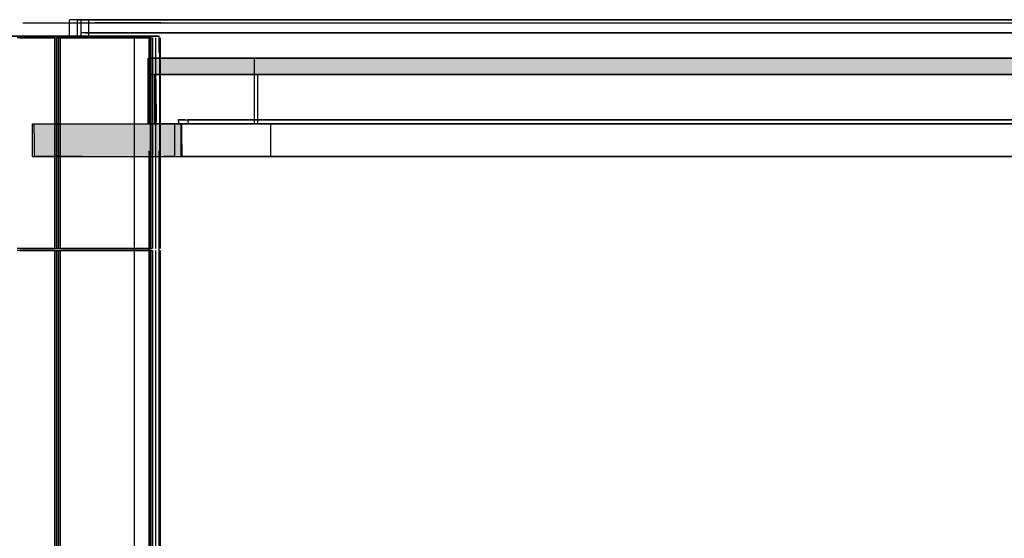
# Model space of a CAD drawing. Header units: millimetres. Extents: x -9985 to 240895, y -184894 to 39395.
# Tile 39 of 164: x 1508 to 4508, y -71715 to -70135. Entities that reach past the tile are written whole.
import ezdxf

# ---------------------------------------------------------------- set-up
doc = ezdxf.new("R2010")
doc.units = ezdxf.units.MM
for name, color, linetype in [('S-TAGLIO-CS', 9, 'Continuous'), ('S-TAGLIO-SOFF', 8, 'Continuous'), ('S-VISTA', 8, 'Continuous')]:
    doc.layers.add(name, color=color, linetype=linetype)

msp = doc.modelspace()

# ---------------------------------------------------------------- hatches: boundary and pattern name
at = {"layer": 'S-TAGLIO-CS'}
for points in [[(9072, -70303), (9056, -70303), (9052, -70303), (6022, -70303), (1922, -70303), (1910, -70303), (1902, -70303), (1902, -70273), (1902, -70251), (6022, -70251), (9072, -70251), (9072, -70291), (9072, -70303)], [(1910, -70303), (1922, -70303), (1922, -70389), (1922, -70451), (1914, -70451), (1902, -70451), (1902, -70365), (1902, -70303), (1910, -70303)], [(1700, -70551), (1552, -70551), (1552, -70481), (1552, -70451), (1700, -70451), (1804, -70451), (1902, -70451), (1914, -70451), (1922, -70451), (1992, -70451), (2002, -70451), (2002, -70515), (2002, -70551), (1804, -70551), (1700, -70551)]]:
    msp.add_hatch(color=9, dxfattribs=at).paths.add_polyline_path(points)

# ---------------------------------------------------------------- linework, layer by layer
for p, q in [((6022.244, -70252), (1901.725, -70252)), ((1901.725, -70273.258), (1901.725, -70252)), ((1901.725, -70273.258), (1901.725, -70302)), ((6022.244, -70302), (1901.725, -70302)), ((1901.725, -70302), (1910.228, -70302)), ((1901.725, -70365.773), (1901.725, -70302)), ((1910.228, -70302), (1921.754, -70302)), ((1921.754, -70389.696), (1921.754, -70302)), ((1923.757, -70393.133), (1923.757, -70317)), ((1901.725, -70365.773), (1901.725, -70452)), ((1921.754, -70389.696), (1921.754, -70452)), ((1923.757, -70393.133), (1923.757, -70447)), ((1551.917, -70452), (1699.565, -70452)), ((1551.917, -70481.75), (1551.917, -70452)), ((1699.565, -70452), (1804.27, -70452)), ((1804.27, -70452), (2001.882, -70452)), ((1913.447, -70452), (1901.725, -70452)), ((1921.754, -70452), (1913.447, -70452)), ((2011.09, -70440), (1991.865, -70440)), ((1991.865, -70444.539), (1991.865, -70440)), ((1991.865, -70444.539), (1991.865, -70452)), ((2011.09, -70452), (1991.865, -70452)), ((2001.882, -70514.739), (2001.882, -70452)), ((2011.09, -70440), (2021.918, -70440)), ((2021.918, -70452), (2011.09, -70452)), ((2021.918, -70447.673), (2021.918, -70440)), ((2021.918, -70447.673), (2021.918, -70452)), ((1551.917, -70481.75), (1551.917, -70552)), ((2001.882, -70514.739), (2001.882, -70552)), ((1699.565, -70552), (1551.917, -70552)), ((1699.565, -70552), (1804.27, -70552)), ((1804.27, -70552), (2001.882, -70552))]:
    msp.add_line(p, q, dxfattribs=at)
at = {"layer": 'S-TAGLIO-SOFF'}
msp.add_line((1518, -70145), (4680.746, -70145), dxfattribs=at)
at = {"layer": 'S-VISTA'}
for p, q in [((1518, -70145), (1868, -70145)), ((1695, -70135), (1660, -70135)), ((1660, -70185), (1660, -70135)), ((1684, -70135), (1719, -70135)), ((1684, -70185), (1684, -70135)), ((1695, -70185), (1695, -70135)), ((5338, -70135), (1695, -70135)), ((1695, -70175), (1695, -70135)), ((1719, -70185), (1719, -70135)), ((1719, -70135), (5362, -70135)), ((1719, -70175), (1719, -70135)), ((1938, -70145), (1738, -70145)), ((1738, -70145), (1768, -70145)), ((1768, -70145), (5348, -70145)), ((1868, -70145), (1938, -70145)), ((1537, -70185), (959, -70185)), ((1325, -70185), (1903, -70185)), ((1335, -70185), (1864, -70185)), ((1578, -70185), (1386, -70185)), ((1458, -70185), (1558, -70185)), ((1615, -70190), (1500.6, -70190)), ((1858, -70185), (1503, -70185)), ((1508.4, -70190), (1620, -70190)), ((1903, -70185), (1537, -70185)), ((1558, -70185), (1633, -70185)), ((1633, -70185), (1578, -70185)), ((1615, -70832), (1615, -70190)), ((1620, -70832), (1620, -70190)), ((1907, -70190), (1621, -70190)), ((1621, -70832), (1621, -70190)), ((1622, -70832), (1622, -70190)), ((1627, -70832), (1627, -70190)), ((1633, -70190), (1912, -70190)), ((1633, -70832), (1633, -70190)), ((1864, -70185), (1693, -70185)), ((5338, -70175), (1695, -70175)), ((5348, -70175), (1704, -70175)), ((1709, -70175), (5352, -70175)), ((1718, -70185), (1843, -70185)), ((1719, -70175), (5362, -70175)), ((1843, -70185), (1878, -70185)), ((1933, -70185), (1858, -70185)), ((1858, -73235), (1858, -70185)), ((1903, -70185), (1933, -70185)), ((1903, -70435), (1903, -70185)), ((1907, -70832), (1907, -70190)), ((1912, -70832), (1912, -70190)), ((1914, -70832), (1914, -70190)), ((1923, -70832), (1923, -70190)), ((1933, -70235), (1933, -70185)), ((1935, -70832), (1935, -70190)), ((1937, -70832), (1937, -70190)), ((1900, -70252), (2224, -70252)), ((1900, -70302), (1900, -70252)), ((1900, -70302), (1900, -70252)), ((2224, -70252), (4985, -70252)), ((2224, -70302), (2224, -70252)), ((1900, -70302), (2224, -70302)), ((1900, -70302), (2224, -70302)), ((1900, -70452), (1900, -70302)), ((1900, -70452), (1900, -70302)), ((2234, -70302), (1920, -70302)), ((1920, -70452), (1920, -70302)), ((1920, -70452), (1920, -70302)), ((2224, -70302), (4985, -70302)), ((2224, -70302), (4985, -70302)), ((2224, -70452), (2224, -70302)), ((4964, -70302), (2234, -70302)), ((2234, -70452), (2234, -70302)), ((1547, -70452), (1981, -70452)), ((1547, -70552), (1547, -70452)), ((1900, -70452), (2224, -70452)), ((2234, -70452), (1920, -70452)), ((1981, -70552), (1981, -70452)), ((1990, -70440), (2268, -70440)), ((1990, -70452), (2268, -70452)), ((2273, -70452), (2000, -70452)), ((2000, -70552), (2000, -70452)), ((2000, -70552), (2000, -70452)), ((2282, -70440), (2020, -70440)), ((2282, -70452), (2020, -70452)), ((2224, -70452), (4934.8, -70452)), ((4964, -70452), (2234, -70452)), ((2268, -70440), (4894, -70440)), ((2268, -70452), (4894, -70452)), ((4884, -70452), (2273, -70452)), ((2273, -70552), (2273, -70452)), ((4864, -70440), (2282, -70440)), ((4864, -70452), (2282, -70452)), ((1547, -70552), (1981, -70552)), ((1903, -73235), (1903, -70535)), ((1933, -73235), (1933, -70535)), ((1981, -70552), (1947, -70552)), ((1952.041, -70552), (5269.219, -70552)), ((2273, -70552), (2000, -70552)), ((4884, -70552), (2273, -70552)), ((1615, -70832), (1500.6, -70832)), ((1615, -70838), (1500.6, -70838)), ((1508.4, -70832), (1620, -70832)), ((1508.4, -70838), (1620, -70838)), ((1615, -73225), (1615, -70838)), ((1620, -73225), (1620, -70838)), ((1907, -70832), (1621, -70832)), ((1907, -70838), (1621, -70838)), ((1621, -73225), (1621, -70838)), ((1622, -73225), (1622, -70838)), ((1627, -73225), (1627, -70838)), ((1633, -70832), (1912, -70832)), ((1633, -70838), (1912, -70838)), ((1633, -73225), (1633, -70838)), ((1907, -73225), (1907, -70838)), ((1912, -73225), (1912, -70838)), ((1914, -73225), (1914, -70838)), ((1923, -73225), (1923, -70838)), ((1935, -73225), (1935, -70838)), ((1937, -73225), (1937, -70838))]:
    msp.add_line(p, q, dxfattribs=at)

doc.saveas('drawing.dxf')
